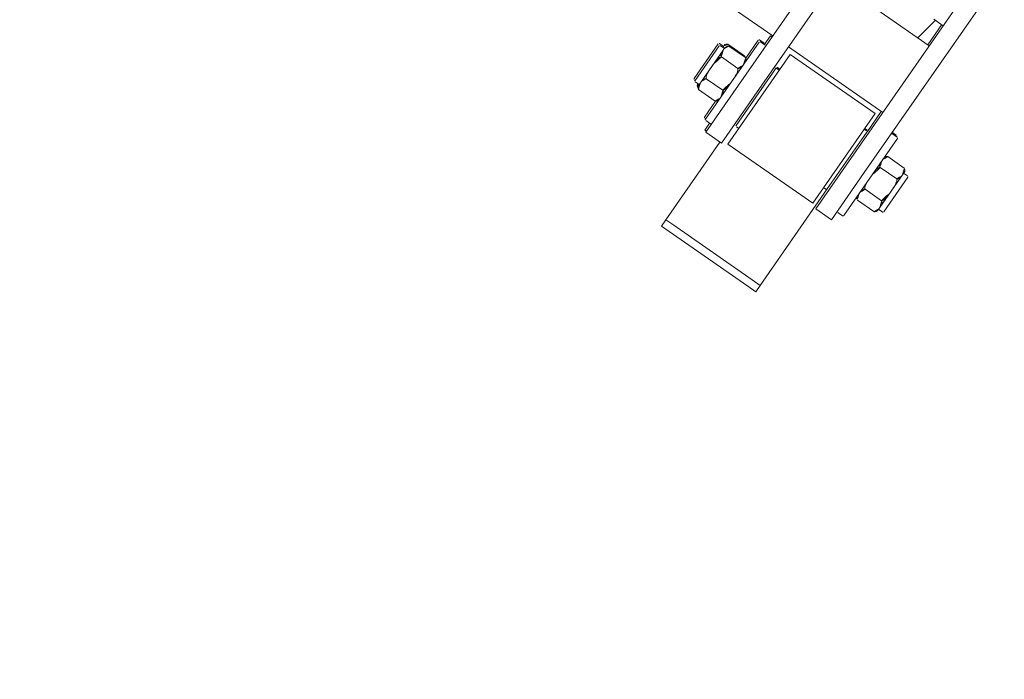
# Model space of a CAD drawing. Extents: x 5477758 to 5478338, y 5918274 to 5918502.
# Tile 37 of 121: x 5477902.569 to 5477903.08, y 5918355.621 to 5918355.964. Entities that reach past the tile are written whole.
import ezdxf

# ---------------------------------------------------------------- set-up
doc = ezdxf.new("R2010")
doc.units = 0
doc.linetypes.add('PRZER1-1', pattern=[2, 1, -1])
doc.layers.get('0').update_dxf_attribs({"color": 8, "linetype": 'CONTINUOUS', "lineweight": 13})
for name, color, linetype, lineweight in [('0_granica 10m od okien', 8, 'CONTINUOUS', 0), ('0_PROJEKTOWANE ZABAWKI', 8, 'CONTINUOUS', 0), ('ZZ_korona', 8, 'CONTINUOUS', 35)]:
    doc.layers.add(name, color=color, linetype=linetype, lineweight=lineweight)

# ---------------------------------------------------------------- blocks, each defined once
blk = doc.blocks.new('zw$A18C')
for p, q in [((-72.83, 67.121), (-72.33, 67.121)), ((-72.83, 66.721), (-72.83, 67.121)), ((-67.33, 67.121), (-72.33, 67.121)), ((-67.33, 67.121), (-66.83, 67.121)), ((-66.83, 66.721), (-66.83, 67.121)), ((-72.83, 66.721), (-72.83, 60.582)), ((-72.83, 66.721), (-72.33, 66.721)), ((-72.33, 66.721), (-72.83, 66.721)), ((-67.33, 66.721), (-72.33, 66.721)), ((-72.33, 66.721), (-67.33, 66.721)), ((-67.33, 66.721), (-66.83, 66.721)), ((-66.83, 66.721), (-67.33, 66.721)), ((-66.83, 66.721), (-66.83, 61.782)), ((-73.93, 58.782), (-73.93, 61.782)), ((-73.93, 61.782), (-72.93, 61.782)), ((-72.93, 61.782), (-72.93, 58.782)), ((-66.93, 58.782), (-66.93, 61.782)), ((-66.93, 61.782), (-65.93, 61.782)), ((-65.93, 61.782), (-65.93, 58.782)), ((-65.83, 61.721), (-65.93, 61.721)), ((-65.83, 61.721), (-65.83, 61.282)), ((-74.33, 56.332), (-74.33, 61.232)), ((-74.28, 61.282), (-73.98, 61.282)), ((-72.63, 55.932), (-72.63, 61.632)), ((-72.63, 61.632), (-67.23, 61.632)), ((-67.23, 61.632), (-67.23, 55.932)), ((-65.58, 61.282), (-65.88, 61.282)), ((-65.53, 61.232), (-65.53, 56.332)), ((-65.48, 61.221), (-65.53, 61.221)), ((-65.43, 61.171), (-65.43, 60.155)), ((-75.505, 60.167), (-74.456, 60.167)), ((-72.83, 56.982), (-72.83, 60.582)), ((-72.78, 60.632), (-72.63, 60.632)), ((-67.08, 60.632), (-67.23, 60.632)), ((-67.03, 60.582), (-67.03, 56.982)), ((-64.356, 60.167), (-65.405, 60.167)), ((-75.93, 57.682), (-75.93, 59.882)), ((-75.63, 59.932), (-75.88, 59.932)), ((-75.63, 59.982), (-75.63, 59.821)), ((-75.63, 59.821), (-75.63, 58.782)), ((-64.256, 60.092), (-64.263, 60.092)), ((-64.23, 59.821), (-64.23, 59.982)), ((-64.23, 59.932), (-63.98, 59.932)), ((-64.23, 58.782), (-64.23, 59.821)), ((-63.93, 59.882), (-63.93, 57.682)), ((-63.93, 59.871), (-63.88, 59.871)), ((-63.83, 59.821), (-63.83, 57.621)), ((-75.505, 59.474), (-74.456, 59.474)), ((-64.356, 59.474), (-65.405, 59.474)), ((-75.63, 58.782), (-75.63, 57.742)), ((-73.93, 58.782), (-73.93, 18.425)), ((-72.93, 40.032), (-72.93, 58.782)), ((-66.93, 58.782), (-66.93, 40.032)), ((-65.93, 16.282), (-65.93, 58.782)), ((-64.23, 57.742), (-64.23, 58.782)), ((-75.505, 58.089), (-74.456, 58.089)), ((-64.356, 58.089), (-65.405, 58.089)), ((-75.63, 57.632), (-75.88, 57.632)), ((-75.63, 57.742), (-75.63, 57.582)), ((-64.23, 57.582), (-64.23, 57.742)), ((-64.23, 57.632), (-63.98, 57.632)), ((-64.13, 57.605), (-64.13, 57.632)), ((-64.13, 57.521), (-64.13, 57.605)), ((-64.13, 57.571), (-63.88, 57.571)), ((-75.505, 57.396), (-74.456, 57.396)), ((-65.43, 57.408), (-65.43, 56.271)), ((-64.356, 57.396), (-65.405, 57.396)), ((-64.256, 57.351), (-65.305, 57.351)), ((-72.83, 56.921), (-72.83, 56.982)), ((-72.83, 56.921), (-72.83, 55.652)), ((-72.78, 56.932), (-72.63, 56.932)), ((-72.78, 56.871), (-72.63, 56.871)), ((-67.08, 56.932), (-67.23, 56.932)), ((-67.08, 56.871), (-67.23, 56.871)), ((-67.03, 56.982), (-67.03, 56.921)), ((-74.28, 56.282), (-73.98, 56.282)), ((-74.23, 56.271), (-74.23, 56.282)), ((-74.18, 56.221), (-73.93, 56.221)), ((-65.58, 56.282), (-65.88, 56.282)), ((-65.83, 56.282), (-65.83, 55.721)), ((-65.48, 56.221), (-65.78, 56.221)), ((-72.93, 55.652), (-66.93, 55.652)), ((-72.63, 55.932), (-67.23, 55.932)), ((-65.93, 55.721), (-65.83, 55.721)), ((-65.93, 55.652), (-43.93, 55.652)), ((-72.93, 51.412), (-66.93, 51.412)), ((-72.83, 51.412), (-72.83, 50.132)), ((-72.205, 51.412), (-72.43, 50.132)), ((-72.93, 50.132), (-72.33, 50.132))]:
    blk.add_line(p, q)
for centre, radius, start, end in [((-74.28, 61.232), 0.05, 90, 180), ((-73.98, 61.232), 0.05, 360, 90), ((-65.88, 61.232), 0.05, 90, 180), ((-65.58, 61.232), 0.05, 360, 90), ((-65.48, 61.171), 0.05, 360, 90), ((-75.43, 59.982), 0.2, 111.8436, 180), ((-74.53, 59.982), 0.2, 360, 68.1564), ((-72.78, 60.582), 0.05, 90, 180), ((-67.08, 60.582), 0.05, 360, 90), ((-65.33, 59.982), 0.2, 111.8436, 180), ((-64.43, 59.982), 0.2, 360, 68.1564), ((-75.88, 59.882), 0.05, 90, 180), ((-64.33, 59.921), 0.2, 2.9638, 26.6776), ((-63.98, 59.882), 0.05, 360, 90), ((-63.88, 59.821), 0.05, 360, 90), ((-75.88, 57.682), 0.05, 180, 270), ((-75.43, 57.582), 0.2, 180, 248.1564), ((-74.53, 57.582), 0.2, 291.8436, 360), ((-65.33, 57.582), 0.2, 180, 248.1564), ((-64.43, 57.582), 0.2, 291.8436, 360), ((-63.98, 57.682), 0.05, 270, 360), ((-63.88, 57.621), 0.05, 270, 360), ((-64.33, 57.521), 0.2, 333.3224, 360), ((-72.78, 56.982), 0.05, 180, 270), ((-72.78, 56.921), 0.05, 180, 270), ((-67.08, 56.982), 0.05, 270, 360), ((-67.08, 56.921), 0.05, 270, 360), ((-74.28, 56.332), 0.05, 180, 270), ((-74.18, 56.271), 0.05, 180, 270), ((-73.98, 56.332), 0.05, 270, 360), ((-65.88, 56.332), 0.05, 180, 270), ((-65.78, 56.271), 0.05, 180, 270), ((-65.58, 56.332), 0.05, 270, 360), ((-65.48, 56.271), 0.05, 270, 360)]:
    blk.add_arc(centre, radius, start, end)
for points, knots in [([(-75.505, 60.167), (-75.517, 60.162), (-75.528, 60.156), (-75.56, 60.135), (-75.579, 60.114), (-75.616, 60.054), (-75.624, 60.007), (-75.631, 59.912), (-75.63, 59.864), (-75.63, 59.821)], [-0.6822911, -0.6822911, -0.6822911, -0.6822911, -0.6383503, -0.6383503, -0.523313, -0.523313, -0.2616565, -0.2616565, 0, 0, 0, 0]), ([(-74.33, 59.821), (-74.33, 59.864), (-74.33, 59.912), (-74.336, 60.007), (-74.344, 60.054), (-74.382, 60.114), (-74.4, 60.135), (-74.433, 60.156), (-74.444, 60.162), (-74.456, 60.167)], [1.5186164, 1.5186164, 1.5186164, 1.5186164, 1.7802729, 1.7802729, 2.0419294, 2.0419294, 2.1569667, 2.1569667, 2.2009075, 2.2009075, 2.2009075, 2.2009075]), ([(-65.405, 60.167), (-65.417, 60.162), (-65.428, 60.156), (-65.46, 60.135), (-65.479, 60.114), (-65.516, 60.054), (-65.524, 60.007), (-65.531, 59.912), (-65.53, 59.864), (-65.53, 59.821)], [0.8363254, 0.8363254, 0.8363254, 0.8363254, 0.8802662, 0.8802662, 0.9953034, 0.9953034, 1.2569599, 1.2569599, 1.5186164, 1.5186164, 1.5186164, 1.5186164]), ([(-64.23, 59.821), (-64.23, 59.864), (-64.23, 59.912), (-64.236, 60.007), (-64.244, 60.054), (-64.282, 60.114), (-64.3, 60.135), (-64.333, 60.156), (-64.344, 60.162), (-64.356, 60.167)], [0, 0, 0, 0, 0.2616565, 0.2616565, 0.523313, 0.523313, 0.6383503, 0.6383503, 0.6822911, 0.6822911, 0.6822911, 0.6822911]), ([(-75.63, 59.821), (-75.63, 59.777), (-75.631, 59.729), (-75.624, 59.634), (-75.616, 59.587), (-75.579, 59.527), (-75.56, 59.506), (-75.528, 59.485), (-75.517, 59.479), (-75.505, 59.474)], [0, 0, 0, 0, 0.2616565, 0.2616565, 0.523313, 0.523313, 0.6383503, 0.6383503, 0.6822911, 0.6822911, 0.6822911, 0.6822911]), ([(-74.456, 59.474), (-74.444, 59.479), (-74.433, 59.485), (-74.4, 59.506), (-74.382, 59.527), (-74.344, 59.587), (-74.336, 59.634), (-74.33, 59.729), (-74.33, 59.777), (-74.33, 59.821)], [0.8363254, 0.8363254, 0.8363254, 0.8363254, 0.8802662, 0.8802662, 0.9953034, 0.9953034, 1.2569599, 1.2569599, 1.5186164, 1.5186164, 1.5186164, 1.5186164]), ([(-65.53, 59.821), (-65.53, 59.777), (-65.531, 59.729), (-65.524, 59.634), (-65.516, 59.587), (-65.479, 59.527), (-65.46, 59.506), (-65.428, 59.485), (-65.417, 59.479), (-65.405, 59.474)], [1.5186164, 1.5186164, 1.5186164, 1.5186164, 1.7802729, 1.7802729, 2.0419294, 2.0419294, 2.1569667, 2.1569667, 2.2009075, 2.2009075, 2.2009075, 2.2009075]), ([(-64.356, 59.474), (-64.344, 59.479), (-64.333, 59.485), (-64.3, 59.506), (-64.282, 59.527), (-64.244, 59.587), (-64.236, 59.634), (-64.23, 59.729), (-64.23, 59.777), (-64.23, 59.821)], [-0.6822911, -0.6822911, -0.6822911, -0.6822911, -0.6383503, -0.6383503, -0.523313, -0.523313, -0.2616565, -0.2616565, 0, 0, 0, 0]), ([(-64.256, 60.092), (-64.244, 60.088), (-64.233, 60.084), (-64.2, 60.068), (-64.182, 60.053), (-64.163, 60.03), (-64.157, 60.021), (-64.152, 60.011)], [-0.6822911, -0.6822911, -0.6822911, -0.6822911, -0.6383503, -0.6383503, -0.523313, -0.523313, -0.4452902, -0.4452902, -0.4452902, -0.4452902]), ([(-64.146, 59.932), (-64.151, 59.956), (-64.159, 59.98), (-64.182, 60.025), (-64.2, 60.052), (-64.233, 60.078), (-64.244, 60.085), (-64.256, 60.092)], [0.4091227, 0.4091227, 0.4091227, 0.4091227, 0.523313, 0.523313, 0.6383503, 0.6383503, 0.6822911, 0.6822911, 0.6822911, 0.6822911]), ([(-75.505, 59.474), (-75.517, 59.464), (-75.528, 59.452), (-75.56, 59.41), (-75.579, 59.368), (-75.616, 59.248), (-75.624, 59.154), (-75.631, 58.965), (-75.63, 58.869), (-75.63, 58.782)], [-0.6822911, -0.6822911, -0.6822911, -0.6822911, -0.6383503, -0.6383503, -0.523313, -0.523313, -0.2616565, -0.2616565, 0, 0, 0, 0]), ([(-74.33, 58.782), (-74.33, 58.869), (-74.33, 58.965), (-74.336, 59.154), (-74.344, 59.248), (-74.382, 59.368), (-74.4, 59.41), (-74.433, 59.452), (-74.444, 59.464), (-74.456, 59.474)], [1.5186164, 1.5186164, 1.5186164, 1.5186164, 1.7802729, 1.7802729, 2.0419294, 2.0419294, 2.1569667, 2.1569667, 2.2009075, 2.2009075, 2.2009075, 2.2009075]), ([(-65.405, 59.474), (-65.417, 59.464), (-65.428, 59.452), (-65.46, 59.41), (-65.479, 59.368), (-65.516, 59.248), (-65.524, 59.154), (-65.531, 58.965), (-65.53, 58.869), (-65.53, 58.782)], [0.8363254, 0.8363254, 0.8363254, 0.8363254, 0.8802662, 0.8802662, 0.9953034, 0.9953034, 1.2569599, 1.2569599, 1.5186164, 1.5186164, 1.5186164, 1.5186164]), ([(-64.23, 58.782), (-64.23, 58.869), (-64.23, 58.965), (-64.236, 59.154), (-64.244, 59.248), (-64.282, 59.368), (-64.3, 59.41), (-64.333, 59.452), (-64.344, 59.464), (-64.356, 59.474)], [0, 0, 0, 0, 0.2616565, 0.2616565, 0.523313, 0.523313, 0.6383503, 0.6383503, 0.6822911, 0.6822911, 0.6822911, 0.6822911]), ([(-75.63, 58.782), (-75.63, 58.694), (-75.631, 58.599), (-75.624, 58.409), (-75.616, 58.315), (-75.579, 58.195), (-75.56, 58.153), (-75.528, 58.111), (-75.517, 58.099), (-75.505, 58.089)], [0, 0, 0, 0, 0.2616565, 0.2616565, 0.523313, 0.523313, 0.6383503, 0.6383503, 0.6822911, 0.6822911, 0.6822911, 0.6822911]), ([(-74.456, 58.089), (-74.444, 58.099), (-74.433, 58.111), (-74.4, 58.153), (-74.382, 58.195), (-74.344, 58.315), (-74.336, 58.409), (-74.33, 58.599), (-74.33, 58.694), (-74.33, 58.782)], [0.8363254, 0.8363254, 0.8363254, 0.8363254, 0.8802662, 0.8802662, 0.9953034, 0.9953034, 1.2569599, 1.2569599, 1.5186164, 1.5186164, 1.5186164, 1.5186164]), ([(-65.53, 58.782), (-65.53, 58.694), (-65.531, 58.599), (-65.524, 58.409), (-65.516, 58.315), (-65.479, 58.195), (-65.46, 58.153), (-65.428, 58.111), (-65.417, 58.099), (-65.405, 58.089)], [1.5186164, 1.5186164, 1.5186164, 1.5186164, 1.7802729, 1.7802729, 2.0419294, 2.0419294, 2.1569667, 2.1569667, 2.2009075, 2.2009075, 2.2009075, 2.2009075]), ([(-64.356, 58.089), (-64.344, 58.099), (-64.333, 58.111), (-64.3, 58.153), (-64.282, 58.195), (-64.244, 58.315), (-64.236, 58.409), (-64.23, 58.599), (-64.23, 58.694), (-64.23, 58.782)], [-0.6822911, -0.6822911, -0.6822911, -0.6822911, -0.6383503, -0.6383503, -0.523313, -0.523313, -0.2616565, -0.2616565, 0, 0, 0, 0]), ([(-75.505, 58.089), (-75.517, 58.084), (-75.528, 58.078), (-75.56, 58.057), (-75.579, 58.036), (-75.616, 57.976), (-75.624, 57.929), (-75.631, 57.834), (-75.63, 57.786), (-75.63, 57.742)], [-0.6822911, -0.6822911, -0.6822911, -0.6822911, -0.6383503, -0.6383503, -0.523313, -0.523313, -0.2616565, -0.2616565, 0, 0, 0, 0]), ([(-74.33, 57.742), (-74.33, 57.786), (-74.33, 57.834), (-74.336, 57.929), (-74.344, 57.976), (-74.382, 58.036), (-74.4, 58.057), (-74.433, 58.078), (-74.444, 58.084), (-74.456, 58.089)], [1.5186164, 1.5186164, 1.5186164, 1.5186164, 1.7802729, 1.7802729, 2.0419294, 2.0419294, 2.1569667, 2.1569667, 2.2009075, 2.2009075, 2.2009075, 2.2009075]), ([(-65.405, 58.089), (-65.417, 58.084), (-65.428, 58.078), (-65.46, 58.057), (-65.479, 58.036), (-65.516, 57.976), (-65.524, 57.929), (-65.531, 57.834), (-65.53, 57.786), (-65.53, 57.742)], [0.8363254, 0.8363254, 0.8363254, 0.8363254, 0.8802662, 0.8802662, 0.9953034, 0.9953034, 1.2569599, 1.2569599, 1.5186164, 1.5186164, 1.5186164, 1.5186164]), ([(-64.23, 57.742), (-64.23, 57.786), (-64.23, 57.834), (-64.236, 57.929), (-64.244, 57.976), (-64.282, 58.036), (-64.3, 58.057), (-64.333, 58.078), (-64.344, 58.084), (-64.356, 58.089)], [0, 0, 0, 0, 0.2616565, 0.2616565, 0.523313, 0.523313, 0.6383503, 0.6383503, 0.6822911, 0.6822911, 0.6822911, 0.6822911]), ([(-75.63, 57.742), (-75.63, 57.699), (-75.631, 57.651), (-75.624, 57.556), (-75.616, 57.509), (-75.579, 57.449), (-75.56, 57.428), (-75.528, 57.407), (-75.517, 57.401), (-75.505, 57.396)], [0, 0, 0, 0, 0.2616565, 0.2616565, 0.523313, 0.523313, 0.6383503, 0.6383503, 0.6822911, 0.6822911, 0.6822911, 0.6822911]), ([(-74.456, 57.396), (-74.444, 57.401), (-74.433, 57.407), (-74.4, 57.428), (-74.382, 57.449), (-74.344, 57.509), (-74.336, 57.556), (-74.33, 57.651), (-74.33, 57.699), (-74.33, 57.742)], [0.8363254, 0.8363254, 0.8363254, 0.8363254, 0.8802662, 0.8802662, 0.9953034, 0.9953034, 1.2569599, 1.2569599, 1.5186164, 1.5186164, 1.5186164, 1.5186164]), ([(-65.53, 57.742), (-65.53, 57.699), (-65.531, 57.651), (-65.524, 57.556), (-65.516, 57.509), (-65.479, 57.449), (-65.46, 57.428), (-65.428, 57.407), (-65.417, 57.401), (-65.405, 57.396)], [1.5186164, 1.5186164, 1.5186164, 1.5186164, 1.7802729, 1.7802729, 2.0419294, 2.0419294, 2.1569667, 2.1569667, 2.2009075, 2.2009075, 2.2009075, 2.2009075]), ([(-64.356, 57.396), (-64.344, 57.401), (-64.333, 57.407), (-64.3, 57.428), (-64.282, 57.449), (-64.244, 57.509), (-64.236, 57.556), (-64.23, 57.651), (-64.23, 57.699), (-64.23, 57.742)], [-0.6822911, -0.6822911, -0.6822911, -0.6822911, -0.6383503, -0.6383503, -0.523313, -0.523313, -0.2616565, -0.2616565, 0, 0, 0, 0]), ([(-64.256, 57.351), (-64.244, 57.354), (-64.233, 57.359), (-64.2, 57.374), (-64.182, 57.39), (-64.144, 57.434), (-64.136, 57.468), (-64.13, 57.538), (-64.13, 57.573), (-64.13, 57.605)], [-0.6822911, -0.6822911, -0.6822911, -0.6822911, -0.6383503, -0.6383503, -0.523313, -0.523313, -0.2616565, -0.2616565, 0, 0, 0, 0]), ([(-65.384, 57.396), (-65.372, 57.384), (-65.356, 57.372), (-65.328, 57.359), (-65.317, 57.354), (-65.305, 57.351)], [2.0621758, 2.0621758, 2.0621758, 2.0621758, 2.1569667, 2.1569667, 2.2009075, 2.2009075, 2.2009075, 2.2009075])]:
    blk.add_open_spline(points, degree=3, knots=knots)
blk.add_open_spline([(-64.13, 57.605), (-64.13, 57.613), (-64.13, 57.622), (-64.13, 57.632)], degree=3)

msp = doc.modelspace()

# ---------------------------------------------------------------- linework, layer by layer
at = {"layer": '0_granica 10m od okien', "linetype": 'PRZER1-1', "lineweight": 30}
msp.add_arc((5477912.81635, 5918360.15222), 10, 186.029952, 235.040216, dxfattribs=at)
at = {"layer": 'ZZ_korona'}
msp.add_arc((5477901.65755, 5918357.91166), 4, 9.77815, 236.49844, dxfattribs=at)

# ---------------------------------------------------------------- block references
at = {"layer": '0_PROJEKTOWANE ZABAWKI', "lineweight": 0, "xscale": 0.009947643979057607, "yscale": 0.009947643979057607, "zscale": 0.009947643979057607, "rotation": 145.1646599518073}
msp.add_blockref('zw$A18C', (5477902.73798, 5918356.78412), dxfattribs=at)

doc.saveas('drawing.dxf')
